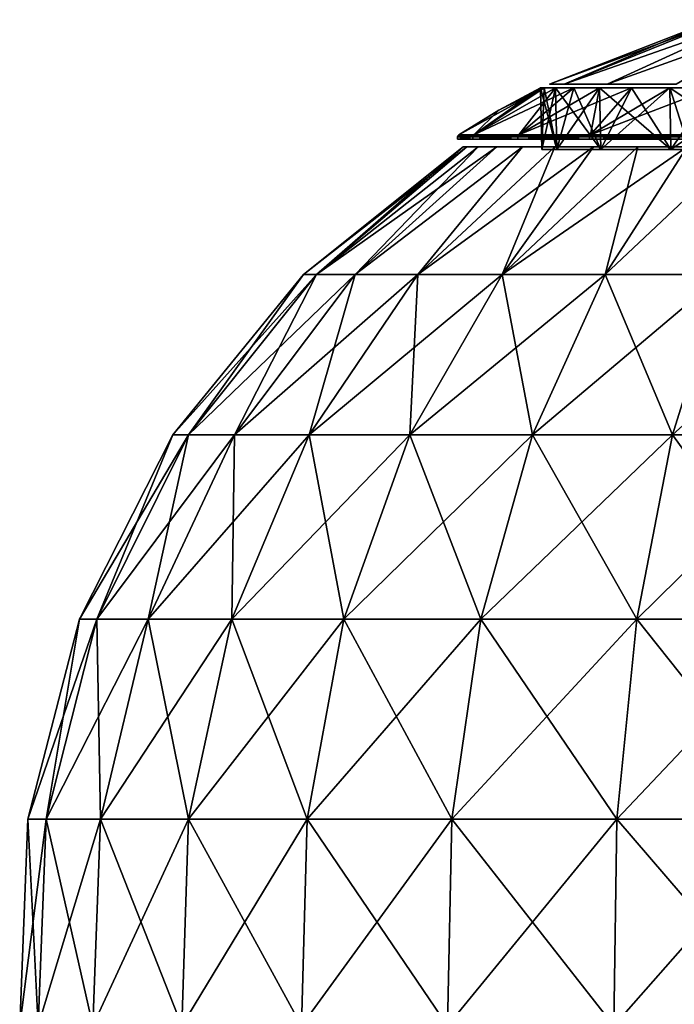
# Model space of a CAD drawing. Header units: millimetres. Extents: x -80 to 80, y -465 to 66.
# Tile 10 of 18: x -80 to -26, y -26 to 55. Entities that reach past the tile are written whole.
import ezdxf

# ---------------------------------------------------------------- set-up
doc = ezdxf.new("R2010")
doc.units = ezdxf.units.MM
doc.header["$LTSCALE"] = 65.185185
for name, color, linetype in [('1', 7, 'CONTINUOUS'), ('10', 7, 'CONTINUOUS'), ('11', 7, 'CONTINUOUS'), ('2', 7, 'CONTINUOUS'), ('3', 7, 'CONTINUOUS'), ('4', 7, 'CONTINUOUS'), ('5', 7, 'CONTINUOUS'), ('6', 7, 'CONTINUOUS'), ('7', 7, 'CONTINUOUS'), ('8', 7, 'CONTINUOUS'), ('9', 7, 'CONTINUOUS')]:
    doc.layers.add(name, color=color, linetype=linetype)

msp = doc.modelspace()

# ---------------------------------------------------------------- linework, layer by layer
at = {"layer": '1', "color": 18, "linetype": 'Continuous', "true_color": 0x640303}
for points in [[(-35.894, 49.923, 44), (-34.671, 49.923, 53.29), (-22.172, 55.274, 44), (-35.894, 49.923, 44)], [(-34.671, 49.923, 53.29), (-31.085, 49.923, 61.947), (-19.444, 55.274, 54.656), (-34.671, 49.923, 53.29)], [(-21.479, 55.274, 49.5), (-34.671, 49.923, 53.29), (-19.444, 55.274, 54.656), (-21.479, 55.274, 49.5)], [(-22.172, 55.274, 44), (-34.671, 49.923, 53.29), (-21.479, 55.274, 49.5), (-22.172, 55.274, 44)], [(-31.085, 49.923, 61.947), (-25.381, 49.923, 69.381), (-16.193, 55.274, 59.146), (-31.085, 49.923, 61.947)], [(-19.444, 55.274, 54.656), (-31.085, 49.923, 61.947), (-16.193, 55.274, 59.146), (-19.444, 55.274, 54.656)]]:
    msp.add_3dface(points, dxfattribs=at)
at = {"layer": '10', "color": 5, "linetype": 'Continuous', "true_color": 0x0303ff}
for points in [[(-36.64, 49.63, 44), (-36.327, 49.63, 48.783), (-36.506, 44.514, 44), (-36.64, 49.63, 44)], [(-36.506, 44.514, 44), (-35.392, 49.63, 53.483), (-35.262, 44.514, 53.449), (-36.506, 44.514, 44)], [(-36.327, 49.63, 48.783), (-35.392, 49.63, 53.483), (-36.506, 44.514, 44), (-36.327, 49.63, 48.783)], [(-35.392, 49.63, 53.483), (-33.851, 49.63, 58.022), (-35.262, 44.514, 53.449), (-35.392, 49.63, 53.483)], [(-35.262, 44.514, 53.449), (-31.731, 49.63, 62.32), (-31.615, 44.514, 62.253), (-35.262, 44.514, 53.449)], [(-33.851, 49.63, 58.022), (-31.731, 49.63, 62.32), (-35.262, 44.514, 53.449), (-33.851, 49.63, 58.022)], [(-31.731, 49.63, 62.32), (-29.069, 49.63, 66.305), (-31.615, 44.514, 62.253), (-31.731, 49.63, 62.32)], [(-31.615, 44.514, 62.253), (-25.909, 49.63, 69.909), (-25.814, 44.514, 69.814), (-31.615, 44.514, 62.253)], [(-29.069, 49.63, 66.305), (-25.909, 49.63, 69.909), (-31.615, 44.514, 62.253), (-29.069, 49.63, 66.305)], [(-25.909, 49.63, 69.909), (-22.305, 49.63, 73.069), (-25.814, 44.514, 69.814), (-25.909, 49.63, 69.909)], [(-25.814, 44.514, 69.814), (-18.32, 49.63, 75.731), (-18.253, 44.514, 75.615), (-25.814, 44.514, 69.814)], [(-22.305, 49.63, 73.069), (-18.32, 49.63, 75.731), (-25.814, 44.514, 69.814), (-22.305, 49.63, 73.069)]]:
    msp.add_3dface(points, dxfattribs=at)
at = {"layer": '11', "color": 250, "linetype": 'Continuous', "true_color": 0x1c1c1c}
for points in [[(-43.049, 44.739, 44), (-42.735, 44.739, 38.811), (-56.291, 34.154, 44), (-43.049, 44.739, 44)], [(-56.291, 34.154, 44), (-42.735, 44.739, 38.811), (-55.209, 34.154, 33.018), (-56.291, 34.154, 44)], [(-55.209, 34.154, 54.982), (-43.049, 44.739, 44), (-56.291, 34.154, 44), (-55.209, 34.154, 54.982)], [(-41.798, 44.739, 33.698), (-40.252, 44.739, 28.735), (-55.209, 34.154, 33.018), (-41.798, 44.739, 33.698)], [(-55.209, 34.154, 33.018), (-40.252, 44.739, 28.735), (-52.006, 34.154, 22.458), (-55.209, 34.154, 33.018)], [(-42.735, 44.739, 38.811), (-41.798, 44.739, 33.698), (-55.209, 34.154, 33.018), (-42.735, 44.739, 38.811)], [(-42.735, 44.739, 49.189), (-43.049, 44.739, 44), (-55.209, 34.154, 54.982), (-42.735, 44.739, 49.189)], [(-41.798, 44.739, 54.302), (-42.735, 44.739, 49.189), (-55.209, 34.154, 54.982), (-41.798, 44.739, 54.302)], [(-52.006, 34.154, 65.542), (-41.798, 44.739, 54.302), (-55.209, 34.154, 54.982), (-52.006, 34.154, 65.542)], [(-40.252, 44.739, 28.735), (-38.118, 44.739, 23.994), (-52.006, 34.154, 22.458), (-40.252, 44.739, 28.735)], [(-52.006, 34.154, 22.458), (-38.118, 44.739, 23.994), (-46.804, 34.154, 12.726), (-52.006, 34.154, 22.458)], [(-40.252, 44.739, 59.265), (-41.798, 44.739, 54.302), (-52.006, 34.154, 65.542), (-40.252, 44.739, 59.265)], [(-38.118, 44.739, 64.006), (-40.252, 44.739, 59.265), (-52.006, 34.154, 65.542), (-38.118, 44.739, 64.006)], [(-46.804, 34.154, 75.274), (-38.118, 44.739, 64.006), (-52.006, 34.154, 65.542), (-46.804, 34.154, 75.274)], [(-38.118, 44.739, 23.994), (-35.429, 44.739, 19.545), (-46.804, 34.154, 12.726), (-38.118, 44.739, 23.994)], [(-35.429, 44.739, 19.545), (-32.223, 44.739, 15.453), (-46.804, 34.154, 12.726), (-35.429, 44.739, 19.545)], [(-46.804, 34.154, 12.726), (-32.223, 44.739, 15.453), (-39.804, 34.154, 4.196), (-46.804, 34.154, 12.726)], [(-35.429, 44.739, 68.455), (-38.118, 44.739, 64.006), (-46.804, 34.154, 75.274), (-35.429, 44.739, 68.455)], [(-39.804, 34.154, 83.804), (-35.429, 44.739, 68.455), (-46.804, 34.154, 75.274), (-39.804, 34.154, 83.804)], [(-28.547, 44.739, 11.777), (-24.455, 44.739, 8.571), (-39.804, 34.154, 4.196), (-28.547, 44.739, 11.777)], [(-39.804, 34.154, 4.196), (-24.455, 44.739, 8.571), (-31.274, 34.154, -2.804), (-39.804, 34.154, 4.196)], [(-32.223, 44.739, 15.453), (-28.547, 44.739, 11.777), (-39.804, 34.154, 4.196), (-32.223, 44.739, 15.453)], [(-32.223, 44.739, 72.547), (-35.429, 44.739, 68.455), (-39.804, 34.154, 83.804), (-32.223, 44.739, 72.547)], [(-28.547, 44.739, 76.223), (-32.223, 44.739, 72.547), (-39.804, 34.154, 83.804), (-28.547, 44.739, 76.223)], [(-31.274, 34.154, 90.804), (-28.547, 44.739, 76.223), (-39.804, 34.154, 83.804), (-31.274, 34.154, 90.804)], [(-24.455, 44.739, 8.571), (-20.006, 44.739, 5.882), (-31.274, 34.154, -2.804), (-24.455, 44.739, 8.571)], [(-31.274, 34.154, -2.804), (-20.006, 44.739, 5.882), (-21.542, 34.154, -8.006), (-31.274, 34.154, -2.804)], [(-24.455, 44.739, 79.429), (-28.547, 44.739, 76.223), (-31.274, 34.154, 90.804), (-24.455, 44.739, 79.429)], [(-20.006, 44.739, 82.118), (-24.455, 44.739, 79.429), (-31.274, 34.154, 90.804), (-20.006, 44.739, 82.118)], [(-21.542, 34.154, 96.006), (-20.006, 44.739, 82.118), (-31.274, 34.154, 90.804), (-21.542, 34.154, 96.006)], [(-67.108, 20.858, 44), (-55.209, 34.154, 33.018), (-65.819, 20.858, 30.908), (-67.108, 20.858, 44)], [(-56.291, 34.154, 44), (-55.209, 34.154, 33.018), (-67.108, 20.858, 44), (-56.291, 34.154, 44)], [(-65.819, 20.858, 57.092), (-56.291, 34.154, 44), (-67.108, 20.858, 44), (-65.819, 20.858, 57.092)], [(-65.819, 20.858, 30.908), (-52.006, 34.154, 22.458), (-62, 20.858, 18.319), (-65.819, 20.858, 30.908)], [(-55.209, 34.154, 33.018), (-52.006, 34.154, 22.458), (-65.819, 20.858, 30.908), (-55.209, 34.154, 33.018)], [(-55.209, 34.154, 54.982), (-56.291, 34.154, 44), (-65.819, 20.858, 57.092), (-55.209, 34.154, 54.982)], [(-62, 20.858, 69.681), (-55.209, 34.154, 54.982), (-65.819, 20.858, 57.092), (-62, 20.858, 69.681)], [(-52.006, 34.154, 22.458), (-46.804, 34.154, 12.726), (-62, 20.858, 18.319), (-52.006, 34.154, 22.458)], [(-62, 20.858, 18.319), (-46.804, 34.154, 12.726), (-55.798, 20.858, 6.717), (-62, 20.858, 18.319)], [(-55.798, 20.858, 81.283), (-52.006, 34.154, 65.542), (-62, 20.858, 69.681), (-55.798, 20.858, 81.283)], [(-52.006, 34.154, 65.542), (-55.209, 34.154, 54.982), (-62, 20.858, 69.681), (-52.006, 34.154, 65.542)], [(-46.804, 34.154, 12.726), (-39.804, 34.154, 4.196), (-55.798, 20.858, 6.717), (-46.804, 34.154, 12.726)], [(-55.798, 20.858, 6.717), (-39.804, 34.154, 4.196), (-47.453, 20.858, -3.453), (-55.798, 20.858, 6.717)], [(-47.453, 20.858, 91.453), (-46.804, 34.154, 75.274), (-55.798, 20.858, 81.283), (-47.453, 20.858, 91.453)], [(-46.804, 34.154, 75.274), (-52.006, 34.154, 65.542), (-55.798, 20.858, 81.283), (-46.804, 34.154, 75.274)], [(-39.804, 34.154, 4.196), (-31.274, 34.154, -2.804), (-47.453, 20.858, -3.453), (-39.804, 34.154, 4.196)], [(-47.453, 20.858, -3.453), (-31.274, 34.154, -2.804), (-37.283, 20.858, -11.798), (-47.453, 20.858, -3.453)], [(-37.283, 20.858, 99.798), (-39.804, 34.154, 83.804), (-47.453, 20.858, 91.453), (-37.283, 20.858, 99.798)], [(-39.804, 34.154, 83.804), (-46.804, 34.154, 75.274), (-47.453, 20.858, 91.453), (-39.804, 34.154, 83.804)], [(-31.274, 34.154, 90.804), (-39.804, 34.154, 83.804), (-37.283, 20.858, 99.798), (-31.274, 34.154, 90.804)], [(-25.681, 20.858, 106), (-31.274, 34.154, 90.804), (-37.283, 20.858, 99.798), (-25.681, 20.858, 106)], [(-31.274, 34.154, -2.804), (-21.542, 34.154, -8.006), (-37.283, 20.858, -11.798), (-31.274, 34.154, -2.804)], [(-37.283, 20.858, -11.798), (-21.542, 34.154, -8.006), (-25.681, 20.858, -18), (-37.283, 20.858, -11.798)], [(-21.542, 34.154, 96.006), (-31.274, 34.154, 90.804), (-25.681, 20.858, 106), (-21.542, 34.154, 96.006)], [(-13.092, 20.858, 109.819), (-21.542, 34.154, 96.006), (-25.681, 20.858, 106), (-13.092, 20.858, 109.819)], [(-21.542, 34.154, -8.006), (-10.982, 34.154, -11.209), (-25.681, 20.858, -18), (-21.542, 34.154, -8.006)], [(-25.681, 20.858, -18), (-10.982, 34.154, -11.209), (-13.092, 20.858, -21.819), (-25.681, 20.858, -18)], [(-67.108, 20.858, 44), (-65.819, 20.858, 30.908), (-74.845, 5.563, 44), (-67.108, 20.858, 44)], [(-73.406, 5.563, 58.601), (-67.108, 20.858, 44), (-74.845, 5.563, 44), (-73.406, 5.563, 58.601)], [(-74.845, 5.563, 44), (-65.819, 20.858, 30.908), (-73.406, 5.563, 29.399), (-74.845, 5.563, 44)], [(-69.147, 5.563, 72.642), (-65.819, 20.858, 57.092), (-73.406, 5.563, 58.601), (-69.147, 5.563, 72.642)], [(-65.819, 20.858, 30.908), (-62, 20.858, 18.319), (-73.406, 5.563, 29.399), (-65.819, 20.858, 30.908)], [(-73.406, 5.563, 29.399), (-62, 20.858, 18.319), (-69.147, 5.563, 15.358), (-73.406, 5.563, 29.399)], [(-65.819, 20.858, 57.092), (-67.108, 20.858, 44), (-73.406, 5.563, 58.601), (-65.819, 20.858, 57.092)], [(-62, 20.858, 18.319), (-55.798, 20.858, 6.717), (-69.147, 5.563, 15.358), (-62, 20.858, 18.319)], [(-69.147, 5.563, 15.358), (-55.798, 20.858, 6.717), (-62.231, 5.563, 2.419), (-69.147, 5.563, 15.358)], [(-62, 20.858, 69.681), (-65.819, 20.858, 57.092), (-69.147, 5.563, 72.642), (-62, 20.858, 69.681)], [(-62.231, 5.563, 85.581), (-62, 20.858, 69.681), (-69.147, 5.563, 72.642), (-62.231, 5.563, 85.581)], [(-55.798, 20.858, 6.717), (-47.453, 20.858, -3.453), (-62.231, 5.563, 2.419), (-55.798, 20.858, 6.717)], [(-62.231, 5.563, 2.419), (-47.453, 20.858, -3.453), (-52.923, 5.563, -8.923), (-62.231, 5.563, 2.419)], [(-55.798, 20.858, 81.283), (-62, 20.858, 69.681), (-62.231, 5.563, 85.581), (-55.798, 20.858, 81.283)], [(-52.923, 5.563, 96.923), (-55.798, 20.858, 81.283), (-62.231, 5.563, 85.581), (-52.923, 5.563, 96.923)], [(-47.453, 20.858, 91.453), (-55.798, 20.858, 81.283), (-52.923, 5.563, 96.923), (-47.453, 20.858, 91.453)], [(-47.453, 20.858, -3.453), (-37.283, 20.858, -11.798), (-52.923, 5.563, -8.923), (-47.453, 20.858, -3.453)], [(-41.581, 5.563, 106.231), (-47.453, 20.858, 91.453), (-52.923, 5.563, 96.923), (-41.581, 5.563, 106.231)], [(-52.923, 5.563, -8.923), (-37.283, 20.858, -11.798), (-41.581, 5.563, -18.231), (-52.923, 5.563, -8.923)], [(-37.283, 20.858, 99.798), (-47.453, 20.858, 91.453), (-41.581, 5.563, 106.231), (-37.283, 20.858, 99.798)], [(-28.642, 5.563, 113.147), (-37.283, 20.858, 99.798), (-41.581, 5.563, 106.231), (-28.642, 5.563, 113.147)], [(-37.283, 20.858, -11.798), (-25.681, 20.858, -18), (-41.581, 5.563, -18.231), (-37.283, 20.858, -11.798)], [(-41.581, 5.563, -18.231), (-25.681, 20.858, -18), (-28.642, 5.563, -25.147), (-41.581, 5.563, -18.231)], [(-25.681, 20.858, 106), (-37.283, 20.858, 99.798), (-28.642, 5.563, 113.147), (-25.681, 20.858, 106)], [(-14.601, 5.563, 117.406), (-25.681, 20.858, 106), (-28.642, 5.563, 113.147), (-14.601, 5.563, 117.406)], [(-25.681, 20.858, -18), (-13.092, 20.858, -21.819), (-28.642, 5.563, -25.147), (-25.681, 20.858, -18)], [(-28.642, 5.563, -25.147), (-13.092, 20.858, -21.819), (-14.601, 5.563, -29.406), (-28.642, 5.563, -25.147)], [(-13.092, 20.858, 109.819), (-25.681, 20.858, 106), (-14.601, 5.563, 117.406), (-13.092, 20.858, 109.819)], [(-74.845, 5.563, 44), (-73.406, 5.563, 29.399), (-79.145, -11.029, 44), (-74.845, 5.563, 44)], [(-77.625, -11.029, 59.44), (-74.845, 5.563, 44), (-79.145, -11.029, 44), (-77.625, -11.029, 59.44)], [(-79.145, -11.029, 44), (-73.406, 5.563, 29.399), (-77.625, -11.029, 28.56), (-79.145, -11.029, 44)], [(-73.121, -11.029, 74.288), (-73.406, 5.563, 58.601), (-77.625, -11.029, 59.44), (-73.121, -11.029, 74.288)], [(-73.406, 5.563, 29.399), (-69.147, 5.563, 15.358), (-77.625, -11.029, 28.56), (-73.406, 5.563, 29.399)], [(-77.625, -11.029, 28.56), (-69.147, 5.563, 15.358), (-73.121, -11.029, 13.712), (-77.625, -11.029, 28.56)], [(-73.406, 5.563, 58.601), (-74.845, 5.563, 44), (-77.625, -11.029, 59.44), (-73.406, 5.563, 58.601)], [(-69.147, 5.563, 72.642), (-73.406, 5.563, 58.601), (-73.121, -11.029, 74.288), (-69.147, 5.563, 72.642)], [(-69.147, 5.563, 15.358), (-62.231, 5.563, 2.419), (-73.121, -11.029, 13.712), (-69.147, 5.563, 15.358)], [(-73.121, -11.029, 13.712), (-62.231, 5.563, 2.419), (-65.807, -11.029, 0.029), (-73.121, -11.029, 13.712)], [(-65.807, -11.029, 87.971), (-69.147, 5.563, 72.642), (-73.121, -11.029, 74.288), (-65.807, -11.029, 87.971)], [(-62.231, 5.563, 85.581), (-69.147, 5.563, 72.642), (-65.807, -11.029, 87.971), (-62.231, 5.563, 85.581)], [(-62.231, 5.563, 2.419), (-52.923, 5.563, -8.923), (-65.807, -11.029, 0.029), (-62.231, 5.563, 2.419)], [(-65.807, -11.029, 0.029), (-52.923, 5.563, -8.923), (-55.964, -11.029, -11.964), (-65.807, -11.029, 0.029)], [(-55.964, -11.029, 99.964), (-62.231, 5.563, 85.581), (-65.807, -11.029, 87.971), (-55.964, -11.029, 99.964)], [(-52.923, 5.563, 96.923), (-62.231, 5.563, 85.581), (-55.964, -11.029, 99.964), (-52.923, 5.563, 96.923)], [(-52.923, 5.563, -8.923), (-41.581, 5.563, -18.231), (-55.964, -11.029, -11.964), (-52.923, 5.563, -8.923)], [(-55.964, -11.029, -11.964), (-41.581, 5.563, -18.231), (-43.971, -11.029, -21.807), (-55.964, -11.029, -11.964)], [(-43.971, -11.029, 109.807), (-52.923, 5.563, 96.923), (-55.964, -11.029, 99.964), (-43.971, -11.029, 109.807)], [(-41.581, 5.563, 106.231), (-52.923, 5.563, 96.923), (-43.971, -11.029, 109.807), (-41.581, 5.563, 106.231)], [(-43.971, -11.029, -21.807), (-28.642, 5.563, -25.147), (-30.288, -11.029, -29.121), (-43.971, -11.029, -21.807)], [(-41.581, 5.563, -18.231), (-28.642, 5.563, -25.147), (-43.971, -11.029, -21.807), (-41.581, 5.563, -18.231)], [(-30.288, -11.029, 117.121), (-41.581, 5.563, 106.231), (-43.971, -11.029, 109.807), (-30.288, -11.029, 117.121)], [(-28.642, 5.563, 113.147), (-41.581, 5.563, 106.231), (-30.288, -11.029, 117.121), (-28.642, 5.563, 113.147)], [(-28.642, 5.563, -25.147), (-14.601, 5.563, -29.406), (-30.288, -11.029, -29.121), (-28.642, 5.563, -25.147)], [(-30.288, -11.029, -29.121), (-14.601, 5.563, -29.406), (-15.44, -11.029, -33.625), (-30.288, -11.029, -29.121)], [(-15.44, -11.029, 121.625), (-28.642, 5.563, 113.147), (-30.288, -11.029, 117.121), (-15.44, -11.029, 121.625)], [(-14.601, 5.563, 117.406), (-28.642, 5.563, 113.147), (-15.44, -11.029, 121.625), (-14.601, 5.563, 117.406)], [(-79.145, -11.029, 44), (-77.625, -11.029, 28.56), (-79.813, -28.156, 44), (-79.145, -11.029, 44)], [(-78.28, -28.156, 59.571), (-79.145, -11.029, 44), (-79.813, -28.156, 44), (-78.28, -28.156, 59.571)], [(-79.813, -28.156, 44), (-77.625, -11.029, 28.56), (-78.28, -28.156, 28.429), (-79.813, -28.156, 44)], [(-77.625, -11.029, 59.44), (-79.145, -11.029, 44), (-78.28, -28.156, 59.571), (-77.625, -11.029, 59.44)], [(-73.738, -28.156, 74.543), (-77.625, -11.029, 59.44), (-78.28, -28.156, 59.571), (-73.738, -28.156, 74.543)], [(-77.625, -11.029, 28.56), (-73.121, -11.029, 13.712), (-78.28, -28.156, 28.429), (-77.625, -11.029, 28.56)], [(-78.28, -28.156, 28.429), (-73.121, -11.029, 13.712), (-73.738, -28.156, 13.457), (-78.28, -28.156, 28.429)], [(-73.121, -11.029, 74.288), (-77.625, -11.029, 59.44), (-73.738, -28.156, 74.543), (-73.121, -11.029, 74.288)], [(-73.738, -28.156, 13.457), (-65.807, -11.029, 0.029), (-66.362, -28.156, -0.342), (-73.738, -28.156, 13.457)], [(-66.362, -28.156, 88.342), (-73.121, -11.029, 74.288), (-73.738, -28.156, 74.543), (-66.362, -28.156, 88.342)], [(-73.121, -11.029, 13.712), (-65.807, -11.029, 0.029), (-73.738, -28.156, 13.457), (-73.121, -11.029, 13.712)], [(-65.807, -11.029, 87.971), (-73.121, -11.029, 74.288), (-66.362, -28.156, 88.342), (-65.807, -11.029, 87.971)], [(-65.807, -11.029, 0.029), (-55.964, -11.029, -11.964), (-66.362, -28.156, -0.342), (-65.807, -11.029, 0.029)], [(-66.362, -28.156, -0.342), (-55.964, -11.029, -11.964), (-56.436, -28.156, -12.436), (-66.362, -28.156, -0.342)], [(-56.436, -28.156, 100.436), (-65.807, -11.029, 87.971), (-66.362, -28.156, 88.342), (-56.436, -28.156, 100.436)], [(-55.964, -11.029, 99.964), (-65.807, -11.029, 87.971), (-56.436, -28.156, 100.436), (-55.964, -11.029, 99.964)], [(-55.964, -11.029, -11.964), (-43.971, -11.029, -21.807), (-56.436, -28.156, -12.436), (-55.964, -11.029, -11.964)], [(-56.436, -28.156, -12.436), (-43.971, -11.029, -21.807), (-44.342, -28.156, -22.362), (-56.436, -28.156, -12.436)], [(-44.342, -28.156, 110.362), (-55.964, -11.029, 99.964), (-56.436, -28.156, 100.436), (-44.342, -28.156, 110.362)], [(-43.971, -11.029, 109.807), (-55.964, -11.029, 99.964), (-44.342, -28.156, 110.362), (-43.971, -11.029, 109.807)], [(-30.543, -28.156, 117.738), (-43.971, -11.029, 109.807), (-44.342, -28.156, 110.362), (-30.543, -28.156, 117.738)], [(-43.971, -11.029, -21.807), (-30.288, -11.029, -29.121), (-44.342, -28.156, -22.362), (-43.971, -11.029, -21.807)], [(-44.342, -28.156, -22.362), (-30.288, -11.029, -29.121), (-30.543, -28.156, -29.738), (-44.342, -28.156, -22.362)], [(-30.288, -11.029, 117.121), (-43.971, -11.029, 109.807), (-30.543, -28.156, 117.738), (-30.288, -11.029, 117.121)], [(-15.571, -28.156, 122.28), (-30.288, -11.029, 117.121), (-30.543, -28.156, 117.738), (-15.571, -28.156, 122.28)], [(-30.288, -11.029, -29.121), (-15.44, -11.029, -33.625), (-30.543, -28.156, -29.738), (-30.288, -11.029, -29.121)], [(-30.543, -28.156, -29.738), (-15.44, -11.029, -33.625), (-15.571, -28.156, -34.28), (-30.543, -28.156, -29.738)], [(-15.44, -11.029, 121.625), (-30.288, -11.029, 117.121), (-15.571, -28.156, 122.28), (-15.44, -11.029, 121.625)]]:
    msp.add_3dface(points, dxfattribs=at)
at = {"layer": '2', "color": 18, "linetype": 'Continuous', "true_color": 0x640303}
for points in [[(-35.894, 49.923, 44), (-21.479, 55.274, 38.5), (-34.671, 49.923, 34.71), (-35.894, 49.923, 44)], [(-35.894, 49.923, 44), (-22.172, 55.274, 44), (-21.479, 55.274, 38.5), (-35.894, 49.923, 44)], [(-34.671, 49.923, 34.71), (-19.444, 55.274, 33.344), (-31.085, 49.923, 26.053), (-34.671, 49.923, 34.71)], [(-21.479, 55.274, 38.5), (-19.444, 55.274, 33.344), (-34.671, 49.923, 34.71), (-21.479, 55.274, 38.5)], [(-19.444, 55.274, 33.344), (-16.193, 55.274, 28.854), (-31.085, 49.923, 26.053), (-19.444, 55.274, 33.344)], [(-31.085, 49.923, 26.053), (-16.193, 55.274, 28.854), (-25.381, 49.923, 18.619), (-31.085, 49.923, 26.053)]]:
    msp.add_3dface(points, dxfattribs=at)
at = {"layer": '3', "color": 5, "linetype": 'Continuous', "true_color": 0x0303ff}
for points in [[(-42.236, 45.37, 33.59), (-43.5, 45.37, 44), (-42.236, 45.561, 33.59), (-42.236, 45.37, 33.59)], [(-42.236, 45.561, 33.59), (-43.5, 45.37, 44), (-43.5, 45.561, 44), (-42.236, 45.561, 33.59)], [(-38.517, 45.37, 23.785), (-42.236, 45.37, 33.59), (-38.517, 45.561, 23.785), (-38.517, 45.37, 23.785)], [(-38.517, 45.561, 23.785), (-42.236, 45.37, 33.59), (-42.236, 45.561, 33.59), (-38.517, 45.561, 23.785)], [(-32.56, 45.37, 15.154), (-38.517, 45.37, 23.785), (-32.56, 45.561, 15.154), (-32.56, 45.37, 15.154)], [(-32.56, 45.561, 15.154), (-38.517, 45.37, 23.785), (-38.517, 45.561, 23.785), (-32.56, 45.561, 15.154)], [(-24.711, 45.561, 8.2), (-32.56, 45.37, 15.154), (-32.56, 45.561, 15.154), (-24.711, 45.561, 8.2)], [(-24.711, 45.37, 8.2), (-32.56, 45.37, 15.154), (-24.711, 45.561, 8.2), (-24.711, 45.37, 8.2)]]:
    msp.add_3dface(points, dxfattribs=at)
at = {"layer": '4', "color": 5, "linetype": 'Continuous', "true_color": 0x0303ff}
for points in [[(-43.5, 45.561, 44), (-42.236, 45.37, 54.41), (-42.236, 45.561, 54.41), (-43.5, 45.561, 44)], [(-43.5, 45.561, 44), (-43.5, 45.37, 44), (-42.236, 45.37, 54.41), (-43.5, 45.561, 44)], [(-42.236, 45.561, 54.41), (-38.517, 45.37, 64.215), (-38.517, 45.561, 64.215), (-42.236, 45.561, 54.41)], [(-42.236, 45.37, 54.41), (-38.517, 45.37, 64.215), (-42.236, 45.561, 54.41), (-42.236, 45.37, 54.41)], [(-38.517, 45.561, 64.215), (-32.56, 45.37, 72.846), (-32.56, 45.561, 72.846), (-38.517, 45.561, 64.215)], [(-38.517, 45.37, 64.215), (-32.56, 45.37, 72.846), (-38.517, 45.561, 64.215), (-38.517, 45.37, 64.215)], [(-32.56, 45.561, 72.846), (-24.711, 45.37, 79.8), (-24.711, 45.561, 79.8), (-32.56, 45.561, 72.846)], [(-32.56, 45.37, 72.846), (-24.711, 45.37, 79.8), (-32.56, 45.561, 72.846), (-32.56, 45.37, 72.846)]]:
    msp.add_3dface(points, dxfattribs=at)
at = {"layer": '5', "color": 5, "linetype": 'Continuous', "true_color": 0x0303ff}
for points in [[(-36.327, 49.63, 48.783), (-42.147, 45.729, 54.388), (-35.392, 49.63, 53.483), (-36.327, 49.63, 48.783)], [(-36.64, 49.63, 44), (-42.147, 45.729, 54.388), (-36.327, 49.63, 48.783), (-36.64, 49.63, 44)], [(-40.072, 47.762, 44), (-42.147, 45.729, 54.388), (-36.64, 49.63, 44), (-40.072, 47.762, 44)], [(-42.147, 45.729, 54.388), (-38.436, 45.729, 64.173), (-35.392, 49.63, 53.483), (-42.147, 45.729, 54.388)], [(-38.436, 45.729, 64.173), (-32.491, 45.729, 72.785), (-31.731, 49.63, 62.32), (-38.436, 45.729, 64.173)], [(-35.392, 49.63, 53.483), (-38.436, 45.729, 64.173), (-33.851, 49.63, 58.022), (-35.392, 49.63, 53.483)], [(-33.851, 49.63, 58.022), (-38.436, 45.729, 64.173), (-31.731, 49.63, 62.32), (-33.851, 49.63, 58.022)], [(-31.731, 49.63, 62.32), (-32.491, 45.729, 72.785), (-29.069, 49.63, 66.305), (-31.731, 49.63, 62.32)], [(-29.069, 49.63, 66.305), (-32.491, 45.729, 72.785), (-25.909, 49.63, 69.909), (-29.069, 49.63, 66.305)], [(-32.491, 45.729, 72.785), (-24.659, 45.729, 79.724), (-25.909, 49.63, 69.909), (-32.491, 45.729, 72.785)], [(-25.909, 49.63, 69.909), (-24.659, 45.729, 79.724), (-22.305, 49.63, 73.069), (-25.909, 49.63, 69.909)], [(-43.408, 45.729, 44), (-42.147, 45.729, 54.388), (-40.072, 47.762, 44), (-43.408, 45.729, 44)]]:
    msp.add_3dface(points, dxfattribs=at)
at = {"layer": '6', "color": 5, "linetype": 'Continuous', "true_color": 0x0303ff}
for points in [[(-42.147, 45.729, 33.612), (-43.408, 45.729, 44), (-36.327, 49.63, 39.217), (-42.147, 45.729, 33.612)], [(-43.408, 45.729, 44), (-40.072, 47.762, 44), (-36.327, 49.63, 39.217), (-43.408, 45.729, 44)], [(-38.436, 45.729, 23.827), (-42.147, 45.729, 33.612), (-33.851, 49.63, 29.978), (-38.436, 45.729, 23.827)], [(-33.851, 49.63, 29.978), (-42.147, 45.729, 33.612), (-35.392, 49.63, 34.517), (-33.851, 49.63, 29.978)], [(-35.392, 49.63, 34.517), (-42.147, 45.729, 33.612), (-36.327, 49.63, 39.217), (-35.392, 49.63, 34.517)], [(-40.072, 47.762, 44), (-36.64, 49.63, 44), (-36.327, 49.63, 39.217), (-40.072, 47.762, 44)], [(-32.491, 45.729, 15.215), (-38.436, 45.729, 23.827), (-29.069, 49.63, 21.695), (-32.491, 45.729, 15.215)], [(-29.069, 49.63, 21.695), (-38.436, 45.729, 23.827), (-31.731, 49.63, 25.68), (-29.069, 49.63, 21.695)], [(-31.731, 49.63, 25.68), (-38.436, 45.729, 23.827), (-33.851, 49.63, 29.978), (-31.731, 49.63, 25.68)], [(-25.909, 49.63, 18.091), (-32.491, 45.729, 15.215), (-29.069, 49.63, 21.695), (-25.909, 49.63, 18.091)], [(-22.305, 49.63, 14.931), (-32.491, 45.729, 15.215), (-25.909, 49.63, 18.091), (-22.305, 49.63, 14.931)], [(-24.659, 45.729, 8.276), (-32.491, 45.729, 15.215), (-22.305, 49.63, 14.931), (-24.659, 45.729, 8.276)]]:
    msp.add_3dface(points, dxfattribs=at)
at = {"layer": '7', "color": 5, "linetype": 'Continuous', "true_color": 0x0303ff}
for points in [[(-43.408, 45.729, 44), (-43.476, 45.657, 44), (-42.386, 45.657, 53.674), (-43.408, 45.729, 44)], [(-42.147, 45.729, 54.388), (-43.408, 45.729, 44), (-42.386, 45.657, 53.674), (-42.147, 45.729, 54.388)], [(-42.147, 45.729, 54.388), (-42.386, 45.657, 53.674), (-39.17, 45.657, 62.863), (-42.147, 45.729, 54.388)], [(-38.436, 45.729, 64.173), (-42.147, 45.729, 54.388), (-39.17, 45.657, 62.863), (-38.436, 45.729, 64.173)], [(-38.436, 45.729, 64.173), (-39.17, 45.657, 62.863), (-33.991, 45.657, 71.107), (-38.436, 45.729, 64.173)], [(-32.491, 45.729, 72.785), (-38.436, 45.729, 64.173), (-33.991, 45.657, 71.107), (-32.491, 45.729, 72.785)], [(-32.491, 45.729, 72.785), (-33.991, 45.657, 71.107), (-27.107, 45.657, 77.991), (-32.491, 45.729, 72.785)], [(-24.659, 45.729, 79.724), (-32.491, 45.729, 72.785), (-27.107, 45.657, 77.991), (-24.659, 45.729, 79.724)], [(-24.659, 45.729, 79.724), (-27.107, 45.657, 77.991), (-18.863, 45.657, 83.17), (-24.659, 45.729, 79.724)], [(-43.5, 45.561, 44), (-42.236, 45.561, 54.41), (-43.476, 45.657, 44), (-43.5, 45.561, 44)], [(-43.476, 45.657, 44), (-42.236, 45.561, 54.41), (-42.386, 45.657, 53.674), (-43.476, 45.657, 44)], [(-42.386, 45.657, 53.674), (-42.236, 45.561, 54.41), (-39.17, 45.657, 62.863), (-42.386, 45.657, 53.674)], [(-42.236, 45.561, 54.41), (-38.517, 45.561, 64.215), (-39.17, 45.657, 62.863), (-42.236, 45.561, 54.41)], [(-39.17, 45.657, 62.863), (-38.517, 45.561, 64.215), (-33.991, 45.657, 71.107), (-39.17, 45.657, 62.863)], [(-38.517, 45.561, 64.215), (-32.56, 45.561, 72.846), (-33.991, 45.657, 71.107), (-38.517, 45.561, 64.215)], [(-33.991, 45.657, 71.107), (-32.56, 45.561, 72.846), (-27.107, 45.657, 77.991), (-33.991, 45.657, 71.107)], [(-32.56, 45.561, 72.846), (-24.711, 45.561, 79.8), (-27.107, 45.657, 77.991), (-32.56, 45.561, 72.846)], [(-27.107, 45.657, 77.991), (-24.711, 45.561, 79.8), (-18.863, 45.657, 83.17), (-27.107, 45.657, 77.991)]]:
    msp.add_3dface(points, dxfattribs=at)
at = {"layer": '8', "color": 5, "linetype": 'Continuous', "true_color": 0x0303ff}
for points in [[(-43.476, 45.657, 44), (-42.147, 45.729, 33.612), (-42.386, 45.657, 34.326), (-43.476, 45.657, 44)], [(-43.408, 45.729, 44), (-42.147, 45.729, 33.612), (-43.476, 45.657, 44), (-43.408, 45.729, 44)], [(-42.147, 45.729, 33.612), (-39.17, 45.657, 25.137), (-42.386, 45.657, 34.326), (-42.147, 45.729, 33.612)], [(-42.147, 45.729, 33.612), (-38.436, 45.729, 23.827), (-39.17, 45.657, 25.137), (-42.147, 45.729, 33.612)], [(-38.436, 45.729, 23.827), (-33.991, 45.657, 16.893), (-39.17, 45.657, 25.137), (-38.436, 45.729, 23.827)], [(-38.436, 45.729, 23.827), (-32.491, 45.729, 15.215), (-33.991, 45.657, 16.893), (-38.436, 45.729, 23.827)], [(-32.491, 45.729, 15.215), (-27.107, 45.657, 10.009), (-33.991, 45.657, 16.893), (-32.491, 45.729, 15.215)], [(-32.491, 45.729, 15.215), (-24.659, 45.729, 8.276), (-27.107, 45.657, 10.009), (-32.491, 45.729, 15.215)], [(-24.659, 45.729, 8.276), (-18.863, 45.657, 4.83), (-27.107, 45.657, 10.009), (-24.659, 45.729, 8.276)], [(-42.236, 45.561, 33.59), (-43.5, 45.561, 44), (-42.386, 45.657, 34.326), (-42.236, 45.561, 33.59)], [(-43.5, 45.561, 44), (-43.476, 45.657, 44), (-42.386, 45.657, 34.326), (-43.5, 45.561, 44)], [(-39.17, 45.657, 25.137), (-42.236, 45.561, 33.59), (-42.386, 45.657, 34.326), (-39.17, 45.657, 25.137)], [(-38.517, 45.561, 23.785), (-42.236, 45.561, 33.59), (-39.17, 45.657, 25.137), (-38.517, 45.561, 23.785)], [(-33.991, 45.657, 16.893), (-38.517, 45.561, 23.785), (-39.17, 45.657, 25.137), (-33.991, 45.657, 16.893)], [(-32.56, 45.561, 15.154), (-38.517, 45.561, 23.785), (-33.991, 45.657, 16.893), (-32.56, 45.561, 15.154)], [(-27.107, 45.657, 10.009), (-32.56, 45.561, 15.154), (-33.991, 45.657, 16.893), (-27.107, 45.657, 10.009)], [(-24.711, 45.561, 8.2), (-32.56, 45.561, 15.154), (-27.107, 45.657, 10.009), (-24.711, 45.561, 8.2)], [(-18.863, 45.657, 4.83), (-24.711, 45.561, 8.2), (-27.107, 45.657, 10.009), (-18.863, 45.657, 4.83)]]:
    msp.add_3dface(points, dxfattribs=at)
at = {"layer": '9', "color": 5, "linetype": 'Continuous', "true_color": 0x0303ff}
for points in [[(-35.262, 44.514, 34.551), (-36.64, 49.63, 44), (-36.506, 44.514, 44), (-35.262, 44.514, 34.551)], [(-36.327, 49.63, 39.217), (-36.64, 49.63, 44), (-35.262, 44.514, 34.551), (-36.327, 49.63, 39.217)], [(-35.392, 49.63, 34.517), (-36.327, 49.63, 39.217), (-35.262, 44.514, 34.551), (-35.392, 49.63, 34.517)], [(-33.851, 49.63, 29.978), (-35.392, 49.63, 34.517), (-31.615, 44.514, 25.747), (-33.851, 49.63, 29.978)], [(-31.615, 44.514, 25.747), (-35.392, 49.63, 34.517), (-35.262, 44.514, 34.551), (-31.615, 44.514, 25.747)], [(-31.731, 49.63, 25.68), (-33.851, 49.63, 29.978), (-31.615, 44.514, 25.747), (-31.731, 49.63, 25.68)], [(-29.069, 49.63, 21.695), (-31.731, 49.63, 25.68), (-25.814, 44.514, 18.186), (-29.069, 49.63, 21.695)], [(-25.814, 44.514, 18.186), (-31.731, 49.63, 25.68), (-31.615, 44.514, 25.747), (-25.814, 44.514, 18.186)], [(-25.909, 49.63, 18.091), (-29.069, 49.63, 21.695), (-25.814, 44.514, 18.186), (-25.909, 49.63, 18.091)], [(-22.305, 49.63, 14.931), (-25.909, 49.63, 18.091), (-18.253, 44.514, 12.385), (-22.305, 49.63, 14.931)], [(-18.253, 44.514, 12.385), (-25.909, 49.63, 18.091), (-25.814, 44.514, 18.186), (-18.253, 44.514, 12.385)]]:
    msp.add_3dface(points, dxfattribs=at)

doc.saveas('drawing.dxf')
